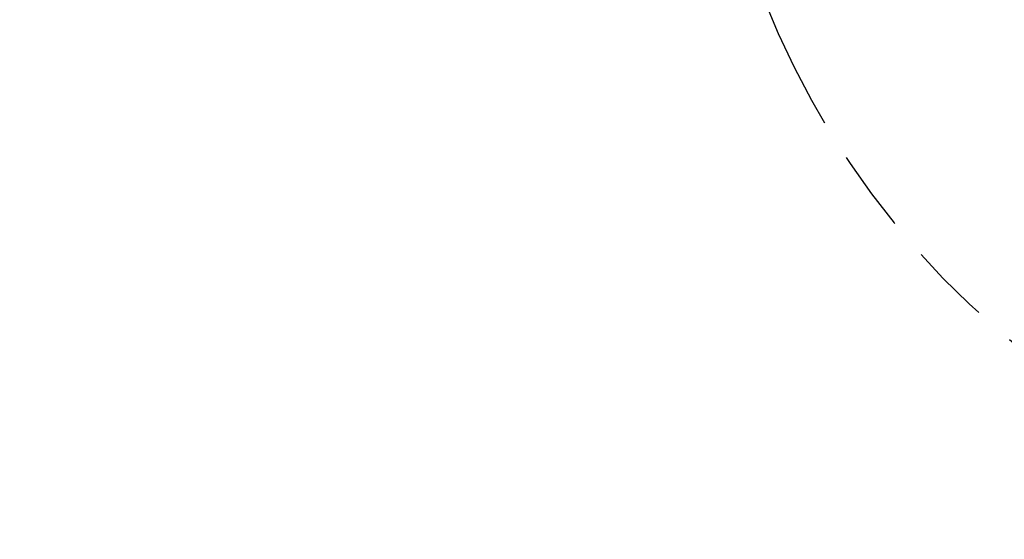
# Model space of a CAD drawing. Header units: millimetres. Extents: x 0 to 1249, y 0 to 420.
# Tile 15 of 104: x 67 to 106, y 246 to 267. Entities that reach past the tile are written whole.
import ezdxf

# ---------------------------------------------------------------- set-up
doc = ezdxf.new("R2010")
doc.units = ezdxf.units.MM
doc.header["$LTSCALE"] = 32.67
doc.linetypes.add('PHANTOM', pattern=[0.8, 0.45, -0.05, 0.1, -0.05, 0.1, -0.05])
doc.layers.get('0').update_dxf_attribs({"linetype": 'CONTINUOUS'})
doc.layers.add('CRV2', color=7, linetype='CONTINUOUS')
doc.layers.add('DRIV_DIM', color=7, linetype='CONTINUOUS')
doc.styles.get("Standard").update_dxf_attribs({"font": 'txt', "width": 0.8})
doc.dimstyles.new('DIMSTYLE_6', dxfattribs={"dimtxt": 3.8, "dimasz": 1.8, "dimexe": 2, "dimexo": 1.5, "dimgap": 1.9, "dimtad": 1, "dimdec": 3, "dimlfac": 15, "dimdsep": 46, "dimtxsty": 'STANDARD', "dimblk": 'OPEN', "dimblk1": 'OPEN', "dimblk2": 'OPEN', "dimcen": 0.09, "dimadec": 0, "dimazin": 0, "dimtp": 0.5, "dimtm": 0.5, "dimtfac": 1, "dimtdec": 3, "dimtofl": 0, "dimtmove": 0, "dimatfit": 3, "dimldrblk": 'OPEN', "dimfxl": 1, "dimtolj": 1, "dimarcsym": 0})

# ---------------------------------------------------------------- blocks, each defined once
blk = doc.blocks.new('*D25')
at = {"layer": 'DRIV_DIM', "color": 2, "linetype": 'CONTINUOUS'}
blk.add_line((231.397, 261.758), (238.162, 260.566), dxfattribs=at)
for points in [[(18.76, 278.196), (18.13, 279.991), (17.529, 278.186)], [(236.471, 259.031), (236.192, 260.913), (235.26, 259.255)]]:
    blk.add_lwpolyline(points, dxfattribs=at)
for start, end in [(180, 265), (265, 350)]:
    blk.add_arc((127.995, 279.991), 109.866, start, end, dxfattribs=at)
blk = doc.blocks.new('_OPEN')
at = {"color": 0, "linetype": 'BYBLOCK'}
for p, q in [((0, 0), (-1, 0.342)), ((-1, -0.342), (0, 0)), ((-1, 0), (0, 0))]:
    blk.add_line(p, q, dxfattribs=at)

msp = doc.modelspace()

# ---------------------------------------------------------------- linework, layer by layer
at = {"layer": 'CRV2', "color": 4, "linetype": 'PHANTOM'}
for radius, start in [(103.497035, 10), (95.497035, 10), (33.41003, 185.4403049)]:
    msp.add_arc((127.99548, 279.990866), radius, start, 350, dxfattribs=at)

# ---------------------------------------------------------------- dimensions: what is measured, and where the dimension line sits
at = {"layer": 'DRIV_DIM', "color": 2, "linetype": 'CONTINUOUS'}
dim = msp.add_angular_dim_2l(base=(118.420033, 170.542999), line1=((20.7282, 279.990866), (19.62954, 279.990866)), line2=((228.838195, 262.209575), (229.920163, 262.018794)), dimstyle='DIMSTYLE_6', override={"dimtad": 2}, dxfattribs=at)
dim.commit()
dim.dimension.update_dxf_attribs({"geometry": '*D25', "text_midpoint": (112.920978, 171.164012), "dimtype": 162})

doc.saveas('drawing.dxf')
